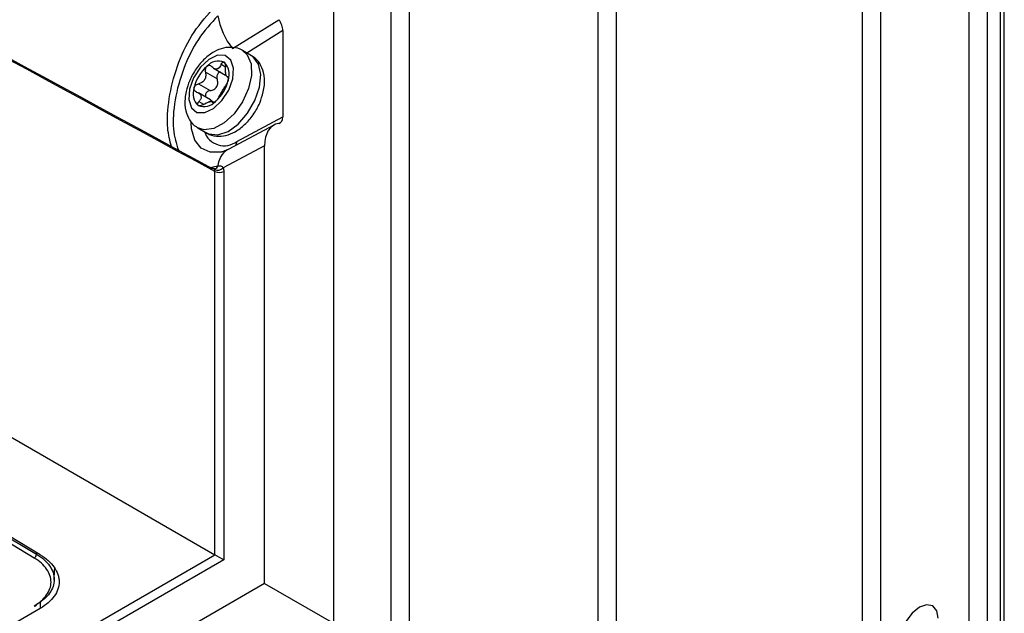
# Model space of a CAD drawing. Header units: millimetres. Extents: x -203 to 471, y -207 to 525.
# Tile 34 of 106: x 432 to 471, y -145 to -121. Entities that reach past the tile are written whole.
import ezdxf

# ---------------------------------------------------------------- set-up
doc = ezdxf.new("R2010")
doc.units = ezdxf.units.MM

msp = doc.modelspace()

# ---------------------------------------------------------------- linework, layer by layer
at = {"color": 7, "linetype": 'Continuous', "lineweight": 25}
for p, q in [((447.394, 0.211), (447.394, -146.766)), ((454.799, -153.607), (454.799, -6.63)), ((455.504, -7.142), (455.504, -154.119)), ((469.335, -157.695), (469.335, -10.718)), ((470.042, -10.718), (470.042, -157.695)), ((470.572, -158.001), (470.572, -11.024)), ((470.719, -158.205), (470.719, -11.228)), ((465.163, -159.695), (465.163, -12.718)), ((465.87, -12.718), (465.87, -159.695)), ((395.205, -116.533), (439.782, -142.267)), ((444.425, -116.856), (444.425, -144.947)), ((446.689, -146.255), (446.689, -118.181)), ((440.471, -122.426), (442.286, -121.292)), ((442.446, -121.721), (441.039, -122.6)), ((442.446, -121.721), (442.446, -125.105)), ((432.702, -142.395), (399.147, -122.309)), ((399.237, -122.158), (432.792, -142.243)), ((432.937, -142.269), (399.35, -122.202)), ((441.218, -122.703), (440.865, -122.499)), ((440.2, -123.153), (440.022, -123.05)), ((439.871, -123.615), (439.411, -123.349)), ((439.734, -123.198), (440.203, -123.468)), ((439.138, -123.807), (439.598, -124.073)), ((440.26, -123.531), (440.313, -123.562)), ((440.3, -123.542), (440.287, -123.534)), ((439.607, -124.433), (439.14, -124.163)), ((439.154, -124.505), (439.334, -124.609)), ((439.739, -124.54), (439.675, -124.502)), ((439.693, -124.531), (439.718, -124.546)), ((440.64, -126.062), (442.446, -125.105)), ((439.115, -125.53), (439.468, -125.734)), ((442.115, -125.416), (440.297, -126.38)), ((441.727, -126.232), (440.102, -127.093)), ((441.727, -143.39), (441.727, -126.232)), ((439.587, -127.08), (439.896, -127.027)), ((439.78, -127.138), (439.781, -127.138)), ((439.781, -127.141), (439.786, -127.14)), ((439.782, -142.267), (439.782, -127.242)), ((440.132, -127.24), (440.132, -142.469)), ((362.069, -187.13), (439.782, -142.267)), ((432.792, -142.243), (432.793, -142.183)), ((440.132, -142.469), (362.066, -187.536)), ((433.489, -143.16), (433.504, -142.757)), ((441.727, -143.39), (360.471, -190.298)), ((433.486, -143.259), (433.489, -143.156)), ((441.727, -143.39), (444.425, -144.947)), ((432.934, -144.12), (432.937, -144.367)), ((432.937, -144.367), (410.873, -157.105))]:
    msp.add_line(p, q, dxfattribs=at)
at = {"color": 7, "linetype": 'Continuous', "lineweight": 25, "flags": 128}
for points in [[(438.788, -124.012), (438.757, -124.427), (438.86, -124.747), (439.081, -124.925), (439.387, -124.934), (439.73, -124.771), (440.06, -124.462), (440.324, -124.054), (440.484, -123.609), (440.515, -123.195), (440.412, -122.874), (440.191, -122.696), (439.886, -122.687), (439.542, -122.85), (439.213, -123.159), (438.948, -123.567), (438.788, -124.012)], [(440.866, -122.5), (441.051, -122.667), (441.2, -123.018), (441.218, -123.478), (441.103, -123.995), (440.868, -124.515), (440.537, -124.981), (440.147, -125.341), (439.74, -125.559), (439.36, -125.608), (439.107, -125.525)], [(441.531, -123.937), (441.58, -123.441), (441.495, -123.03), (441.285, -122.748), (441.218, -122.703)], [(439.468, -125.734), (439.547, -125.772), (439.897, -125.809), (440.296, -125.674), (440.7, -125.381), (441.066, -124.962), (441.353, -124.463), (441.531, -123.937)], [(440.041, -126.48), (440.011, -126.487), (439.591, -126.49), (439.245, -126.327), (438.998, -126.011), (438.87, -125.566), (438.854, -125.323)], [(468.133, -144.753), (468.076, -144.457), (467.915, -144.272), (467.674, -144.225), (467.39, -144.324), (467.106, -144.553), (466.865, -144.878), (466.704, -145.249), (466.648, -145.61)]]:
    msp.add_lwpolyline(points, dxfattribs=at)
at = {"color": 7, "linetype": 'Continuous', "lineweight": 25}
for centre, radius, start, end in [((442.716, -120.653), 2.861, 189.7086, 218.3024), ((439.917, -123.507), 0.589, 67.6095, 139.1205), ((439.713, -123.429), 0.634, 339.4407, 47.3863), ((440.545, -124.336), 1.621, 131.4616, 166.9302), ((439.965, -123.626), 0.423, 97.8438, 108.8862), ((439.818, -123.007), 0.22, 272.7138, 294.0162), ((438.728, -123.285), 1.621, 311.4616, 346.9302), ((439.56, -124.192), 0.634, 159.4407, 227.3863), ((439.355, -124.114), 0.589, 247.6095, 319.1205), ((439.484, -124.097), 0.423, 277.8438, 288.8862), ((439.632, -124.716), 0.22, 92.7138, 114.0162), ((440.142, -125.42), 0.813, 198.5077, 307.7951), ((440.298, -126.06), 0.342, 332.4204, 359.6107), ((440.714, -127.086), 0.82, 120.5908, 175.8728), ((439.883, -126.902), 0.291, 246.6039, 318.9102), ((439.732, -126.976), 0.172, 286.8776, 342.9286), ((439.955, -126.898), 0.385, 243.2338, 297.3435), ((439.73, -126.976), 0.173, 288.7049, 342.825), ((432.597, -142.23), 0.195, 302.4471, 356.0447), ((432.737, -144.218), 0.0609, 231.7356, 295.5083), ((432.728, -144.222), 0.0613, 305.1125, 4.1676)]:
    msp.add_arc(centre, radius, start, end, dxfattribs=at)
for centre, major_axis, ratio, start_param, end_param in [((442.086, -121.521), (-0.256, 0.429), 0.587798, 3.919245, 4.901011), ((442.986, -126.935), (-0.898, 1.504), 0.586957, 6.078381, 7.060146), ((442.086, -124.904), (-0.257, 0.43), 0.586957, 2.936788, 3.918553), ((439.956, -142.367), (0.25, -0.144), 0.00007, 0.785439, 2.338782)]:
    msp.add_ellipse(centre, major_axis=major_axis, ratio=ratio, start_param=start_param, end_param=end_param, dxfattribs=at)
for points in [[(392.535, -101.453), (408.249, -110.026), (423.962, -118.586), (439.672, -127.125)], [(439.782, -127.242), (424.049, -118.699), (408.315, -110.132), (392.581, -101.552)], [(440.022, -123.05), (439.997, -123.121), (439.959, -123.179), (439.907, -123.208)], [(439.828, -123.227), (439.768, -123.225), (439.708, -123.19), (439.66, -123.136)], [(439.331, -124.617), (439.401, -124.572), (439.477, -124.537), (439.542, -124.515)], [(439.621, -124.497), (439.668, -124.491), (439.69, -124.504), (439.693, -124.531)], [(439.782, -127.242), (439.782, -127.214), (439.777, -127.189), (439.768, -127.169)], [(439.896, -127.027), (439.896, -127.027), (439.896, -127.027), (439.897, -127.027)], [(440.102, -127.093), (440.122, -127.134), (440.132, -127.184), (440.132, -127.24)]]:
    msp.add_open_spline(points, degree=3, dxfattribs=at)
for points, knots in [([(438.082, -126.261), (438.02, -126.034), (437.88, -125.525), (437.957, -124.399), (438.27, -123.12), (438.841, -121.865), (439.394, -121.221), (439.671, -120.899)], [0, 0, 0, 0, 0.167177, 0.376202, 0.5858, 0.792991, 1, 1, 1, 1]), ([(439.896, -121.136), (439.63, -121.43), (439.094, -122.023), (438.518, -123.213), (438.184, -124.455), (438.102, -125.615), (438.269, -126.147), (438.35, -126.406)], [0, 0, 0, 0, 0.195714, 0.394538, 0.598837, 0.804534, 1, 1, 1, 1]), ([(440.866, -122.503), (440.862, -122.5), (440.762, -122.413), (440.492, -122.364), (440.117, -122.385), (439.738, -122.541), (439.37, -122.816), (439.038, -123.206), (438.783, -123.654), (438.695, -123.963), (438.654, -124.108)], [0, 0, 0, 0, 0.005853, 0.140026, 0.268445, 0.403607, 0.551777, 0.706628, 0.861893, 1, 1, 1, 1]), ([(439.66, -123.136), (439.635, -123.108), (439.604, -123.091), (439.537, -123.085), (439.501, -123.097), (439.472, -123.122)], [0, 0, 0, 0, 0.5, 0.5, 1, 1, 1, 1]), ([(440.022, -123.05), (440.034, -123.013), (440.053, -122.984), (440.097, -122.952), (440.121, -122.949), (440.142, -122.963)], [0, 0, 0, 0, 0.5, 0.5, 1, 1, 1, 1]), ([(440.142, -122.963), (440.163, -122.976), (440.179, -123.004), (440.199, -123.077), (440.201, -123.12), (440.198, -123.162)], [0, 0, 0, 0, 0.5, 0.5, 1, 1, 1, 1]), ([(441.679, -124.126), (441.696, -124.036), (441.743, -123.775), (441.719, -123.384), (441.56, -123.011), (441.373, -122.776), (441.228, -122.721), (441.197, -122.709)], [0, 0, 0, 0, 0.1567926, 0.4566374, 0.7026589, 0.9360413, 1, 1, 1, 1]), ([(439.411, -123.349), (439.424, -123.397), (439.43, -123.447), (439.421, -123.548), (439.406, -123.599), (439.353, -123.686), (439.316, -123.723), (439.232, -123.779), (439.185, -123.797), (439.138, -123.807)], [0, 0, 0, 0, 0.25, 0.25, 0.5, 0.5, 0.75, 0.75, 1, 1, 1, 1]), ([(439.472, -123.122), (439.443, -123.147), (439.42, -123.184), (439.399, -123.267), (439.4, -123.31), (439.411, -123.349)], [0, 0, 0, 0, 0.5, 0.5, 1, 1, 1, 1]), ([(439.996, -123.349), (439.981, -123.352), (439.949, -123.358), (439.908, -123.39), (439.876, -123.435), (439.858, -123.491), (439.855, -123.554), (439.866, -123.594), (439.871, -123.615)], [0, 0, 0, 0, 0.1571596, 0.3209557, 0.4806278, 0.642794, 0.8158636, 1, 1, 1, 1]), ([(440.287, -123.534), (440.272, -123.539), (440.259, -123.535), (440.236, -123.505), (440.225, -123.479), (440.208, -123.408), (440.202, -123.363), (440.195, -123.265), (440.195, -123.214), (440.198, -123.162)], [0, 0, 0, 0, 0.25, 0.25, 0.5, 0.5, 0.75, 0.75, 1, 1, 1, 1]), ([(438.966, -123.97), (438.975, -123.931), (438.997, -123.894), (439.06, -123.836), (439.098, -123.816), (439.138, -123.807)], [0, 0, 0, 0, 0.5, 0.5, 1, 1, 1, 1]), ([(439.598, -124.073), (439.649, -124.066), (439.698, -124.05), (439.788, -123.998), (439.828, -123.962), (439.881, -123.872), (439.895, -123.819), (439.898, -123.715), (439.888, -123.664), (439.871, -123.615)], [0, 0, 0, 0, 0.25, 0.25, 0.5, 0.5, 0.75, 0.75, 1, 1, 1, 1]), ([(439.942, -124.318), (439.956, -124.287), (439.976, -124.251), (440.022, -124.171), (440.048, -124.127), (440.101, -124.04), (440.126, -123.996), (440.174, -123.919), (440.195, -123.886), (440.215, -123.86)], [0, 0, 0, 0, 0.25, 0.25, 0.5, 0.5, 0.75, 0.75, 1, 1, 1, 1]), ([(440.306, -123.651), (440.298, -123.69), (440.283, -123.732), (440.249, -123.807), (440.231, -123.838), (440.215, -123.86)], [0, 0, 0, 0, 0.5, 0.5, 1, 1, 1, 1]), ([(440.287, -123.534), (440.299, -123.53), (440.309, -123.539), (440.317, -123.58), (440.315, -123.613), (440.306, -123.651)], [0, 0, 0, 0, 0.5, 0.5, 1, 1, 1, 1]), ([(438.654, -124.108), (438.637, -124.197), (438.59, -124.459), (438.614, -124.85), (438.774, -125.221), (438.952, -125.451), (439.087, -125.504), (439.109, -125.513)], [0, 0, 0, 0, 0.159756, 0.465269, 0.715941, 0.953735, 1, 1, 1, 1]), ([(439.065, -124.133), (439.03, -124.123), (439, -124.103), (438.964, -124.046), (438.958, -124.008), (438.966, -123.97)], [0, 0, 0, 0, 0.5, 0.5, 1, 1, 1, 1]), ([(439.065, -124.133), (439.108, -124.144), (439.147, -124.163), (439.207, -124.214), (439.229, -124.247), (439.246, -124.318), (439.241, -124.357), (439.211, -124.433), (439.186, -124.47), (439.154, -124.505)], [0, 0, 0, 0, 0.25, 0.25, 0.5, 0.5, 0.75, 0.75, 1, 1, 1, 1]), ([(439.598, -124.073), (439.575, -124.079), (439.528, -124.09), (439.468, -124.133), (439.427, -124.186), (439.41, -124.242), (439.412, -124.292), (439.426, -124.319), (439.433, -124.332)], [0, 0, 0, 0, 0.192538, 0.3858177, 0.5598773, 0.716164, 0.8647409, 1, 1, 1, 1]), ([(439.449, -125.715), (439.459, -125.724), (439.565, -125.817), (439.841, -125.871), (440.216, -125.849), (440.595, -125.693), (440.963, -125.417), (441.295, -125.028), (441.551, -124.58), (441.638, -124.271), (441.679, -124.126)], [0, 0, 0, 0, 0.01396, 0.147039, 0.27441, 0.40847, 0.555432, 0.70902, 0.86302, 1, 1, 1, 1]), ([(439.131, -124.659), (439.11, -124.645), (439.101, -124.622), (439.11, -124.566), (439.128, -124.534), (439.154, -124.505)], [0, 0, 0, 0, 0.5, 0.5, 1, 1, 1, 1]), ([(439.331, -124.617), (439.295, -124.64), (439.256, -124.658), (439.184, -124.674), (439.152, -124.672), (439.131, -124.659)], [0, 0, 0, 0, 0.5, 0.5, 1, 1, 1, 1]), ([(439.689, -124.51), (439.681, -124.498), (439.663, -124.467), (439.627, -124.448), (439.605, -124.436)], [0, 0, 0, 0, 0.408655, 1, 1, 1, 1]), ([(439.801, -124.499), (439.771, -124.525), (439.744, -124.541), (439.705, -124.551), (439.694, -124.545), (439.693, -124.531)], [0, 0, 0, 0, 0.5, 0.5, 1, 1, 1, 1]), ([(439.942, -124.318), (439.93, -124.344), (439.91, -124.376), (439.86, -124.441), (439.83, -124.474), (439.801, -124.499)], [0, 0, 0, 0, 0.5, 0.5, 1, 1, 1, 1]), ([(440.297, -126.38), (440.251, -126.402), (440.139, -126.457), (440.089, -126.467), (440.059, -126.473)], [0, 0, 0, 0, 0.402953, 1, 1, 1, 1]), ([(439.732, -127.132), (439.728, -127.129), (439.712, -127.117), (439.689, -127.122), (439.672, -127.125)], [0, 0, 0, 0, 0.26444, 1, 1, 1, 1]), ([(439.768, -127.169), (439.763, -127.161), (439.754, -127.143), (439.74, -127.136), (439.732, -127.132)], [0, 0, 0, 0, 0.442155, 1, 1, 1, 1]), ([(439.779, -127.142), (439.78, -127.142), (439.784, -127.14), (439.763, -127.144), (439.743, -127.133), (439.734, -127.128)], [0, 0, 0, 0, 0.089008, 0.573949, 1, 1, 1, 1]), ([(439.897, -127.027), (439.941, -127.014), (439.981, -127.013), (440.051, -127.034), (440.081, -127.056), (440.102, -127.093)], [0, 0, 0, 0, 0.5, 0.5, 1, 1, 1, 1]), ([(432.792, -142.243), (432.847, -142.276), (432.9, -142.311), (432.998, -142.383), (433.044, -142.42), (433.173, -142.534), (433.247, -142.617), (433.366, -142.786), (433.411, -142.874), (433.471, -143.053), (433.487, -143.146), (433.487, -143.327), (433.472, -143.418), (433.411, -143.597), (433.366, -143.684), (433.247, -143.852), (433.173, -143.933), (432.999, -144.084), (432.9, -144.154), (432.789, -144.218)], [0, 0, 0, 0, 0.0625, 0.0625, 0.125, 0.125, 0.25, 0.25, 0.375, 0.375, 0.5, 0.5, 0.625, 0.625, 0.75, 0.75, 0.875, 0.875, 1, 1, 1, 1]), ([(432.937, -142.269), (433.055, -142.34), (433.159, -142.415), (433.342, -142.577), (433.42, -142.663), (433.548, -142.845), (433.596, -142.939), (433.644, -143.081), (433.656, -143.129), (433.673, -143.227), (433.677, -143.276), (433.677, -143.422), (433.661, -143.518), (433.597, -143.707), (433.549, -143.801), (433.423, -143.979), (433.345, -144.064), (433.161, -144.224), (433.055, -144.299), (432.937, -144.367)], [0, 0, 0, 0, 0.125, 0.125, 0.25, 0.25, 0.375, 0.375, 0.4375, 0.4375, 0.5, 0.5, 0.625, 0.625, 0.75, 0.75, 0.875, 0.875, 1, 1, 1, 1]), ([(432.699, -144.265), (432.804, -144.205), (432.898, -144.139), (433.062, -143.997), (433.132, -143.92), (433.245, -143.761), (433.288, -143.678), (433.346, -143.508), (433.36, -143.423), (433.36, -143.25), (433.346, -143.163), (433.288, -142.992), (433.246, -142.91), (433.133, -142.749), (433.063, -142.67), (432.9, -142.525), (432.807, -142.458), (432.702, -142.395)], [0, 0, 0, 0, 0.125, 0.125, 0.25, 0.25, 0.375, 0.375, 0.5, 0.5, 0.625, 0.625, 0.75, 0.75, 0.875, 0.875, 1, 1, 1, 1])]:
    msp.add_open_spline(points, degree=3, knots=knots, dxfattribs=at)

doc.saveas('drawing.dxf')
